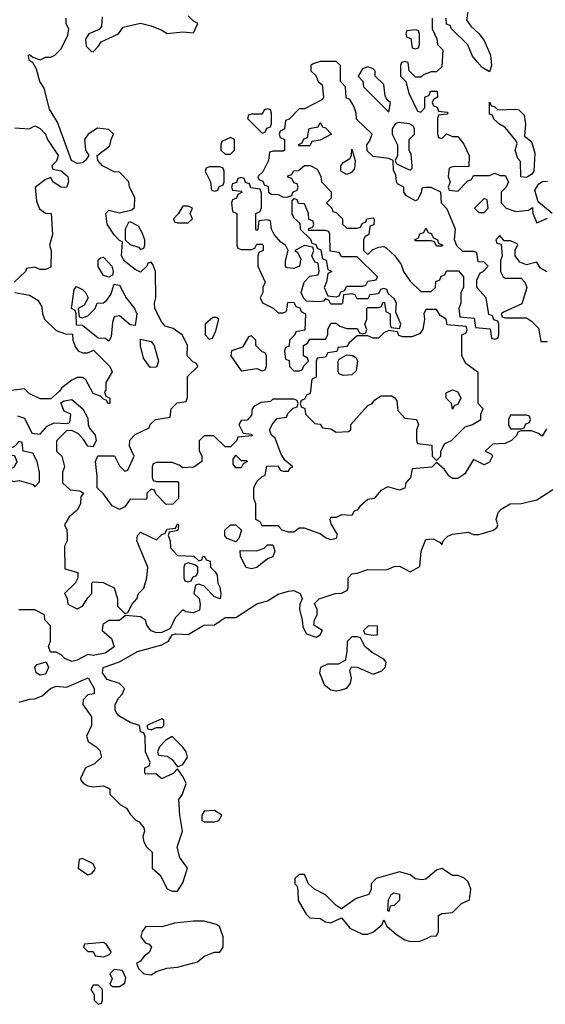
# Model space of a CAD drawing. Header units: inches. Extents: x 2701323 to 2964515, y 494916 to 722124.
# Tile 208 of 256: x 2772153 to 2774142, y 639694 to 643424. Entities that reach past the tile are written whole.
import ezdxf

# ---------------------------------------------------------------- set-up
doc = ezdxf.new("R2010")
doc.units = ezdxf.units.IN
doc.header["$MEASUREMENT"] = 0
doc.layers.add('C7673', color=7, linetype='Continuous')
doc.layers.add('C7674', color=7, linetype='Continuous')

msp = doc.modelspace()

# ---------------------------------------------------------------- linework, layer by layer
at = {"layer": 'C7673', "color": 2, "elevation": 2}
for points in [[(2772734.4, 640000), (2772690, 639988), (2772630, 639988.7), (2772616, 639970), (2772611.3, 639950), (2772627.1, 639927.1), (2772642, 639922), (2772651.3, 639910), (2772642, 639890), (2772623.5, 639876.5), (2772610, 639858), (2772594, 639850), (2772602, 639830), (2772622, 639810), (2772650, 639806), (2772670, 639818), (2772709, 639831), (2772750, 639834.8), (2772825.6, 639854.4), (2772850, 639876), (2772890, 639891.3), (2772910, 639892), (2772922, 639910), (2772922, 639950), (2772908.7, 639988.7), (2772896.4, 639996.4), (2772883.1, 640000)], [(2773387.9, 640000), (2773402.3, 639982.3), (2773450, 639959.1), (2773470, 639959.1), (2773492, 639968), (2773524, 639996), (2773525.3, 640000)], [(2773537, 640000), (2773542, 639990), (2773578, 639958), (2773610, 639938), (2773630, 639932), (2773667.3, 639932.7), (2773690, 639942), (2773710, 639952), (2773730, 639954), (2773738, 639970), (2773738, 640000)]]:
    msp.add_lwpolyline(points, dxfattribs=at)
for points in [[(2772470, 639928), (2772398, 639922), (2772394, 639910), (2772410, 639894), (2772430, 639894), (2772438, 639878), (2772470, 639874), (2772490, 639882), (2772498, 639890), (2772496.4, 639896.4), (2772480.4, 639920.4)], [(2772510, 639826), (2772494, 639810), (2772502, 639790), (2772494, 639770), (2772502, 639762), (2772530, 639762), (2772550, 639774), (2772554.6, 639794.6), (2772542, 639822)], [(2772450, 639766), (2772430, 639766), (2772422, 639750), (2772434, 639730), (2772434, 639710), (2772450, 639694), (2772462, 639698), (2772466, 639710), (2772466, 639750)]]:
    msp.add_lwpolyline(points, close=True, dxfattribs=at)
at = {"layer": 'C7674', "color": 2, "elevation": 2}
for points in [[(2773850.5, 643469.5), (2773843.6, 643423.6), (2773859.6, 643399.6), (2773890, 643372), (2773910, 643344.7), (2773934, 643290), (2773938, 643250), (2773930, 643226), (2773903.1, 643243.1), (2773884, 643264), (2773866, 643286), (2773848.4, 643328.4), (2773786, 643390), (2773782, 643402), (2773767.3, 643407.3), (2773766, 643430)], [(2774146, 641874), (2774130, 641846), (2774116.4, 641856.4), (2774090, 641866), (2774050, 641866), (2774038, 641862), (2774034, 641850), (2774014, 641830), (2773990, 641818), (2773943.6, 641816.4), (2773914, 641790), (2773938, 641778), (2773942, 641770), (2773930, 641748), (2773910, 641738), (2773870, 641758), (2773836.9, 641703.1), (2773810, 641686), (2773790, 641686), (2773776.4, 641696.4), (2773760.4, 641720.4), (2773730, 641746), (2773711.6, 641728.4), (2773638, 641722), (2773632, 641690), (2773614, 641670), (2773610, 641648.7), (2773590, 641642), (2773545.4, 641654.6), (2773519.6, 641640.4), (2773494, 641610), (2773470, 641606), (2773439.6, 641580.4), (2773430, 641566), (2773418, 641562), (2773410, 641546), (2773370, 641548), (2773350, 641538), (2773330, 641538), (2773326, 641530), (2773330, 641514), (2773354, 641474), (2773350, 641458), (2773330, 641454), (2773310, 641460.9), (2773290, 641476), (2773230, 641498), (2773210, 641498), (2773190, 641482), (2773170, 641482), (2773146, 641490), (2773130, 641506), (2773070, 641506), (2773062, 641522), (2773046, 641530), (2773046, 641590), (2773038, 641610), (2773038, 641650), (2773050, 641674), (2773070, 641694), (2773082, 641698), (2773087.3, 641732.7), (2773130, 641734), (2773138, 641718), (2773150, 641714), (2773170, 641714), (2773175.3, 641724.7), (2773186, 641730), (2773155.3, 641755.3), (2773140.2, 641780.2), (2773119, 641839), (2773106, 641850), (2773098, 641870), (2773110, 641894), (2773127.3, 641912.7), (2773162, 641918), (2773167.3, 641932.7), (2773187.3, 641952.7), (2773202, 641958), (2773206, 641970), (2773202, 641982), (2773190, 641986), (2773110, 641986), (2773102, 641978), (2773066.4, 641973.6), (2773039.6, 641960.4), (2773032, 641950), (2773030, 641926), (2773012.7, 641907.3), (2772990, 641906), (2772982, 641890), (2772998, 641858), (2773030, 641854), (2773032.7, 641847.3), (2772978, 641842), (2772974, 641830), (2772950, 641806), (2772930, 641806), (2772887.3, 641847.3), (2772850, 641848), (2772831.6, 641828.4), (2772831.6, 641791.6), (2772842, 641770), (2772842, 641750), (2772811.6, 641728.4), (2772770, 641726), (2772756.4, 641736.4), (2772730, 641746), (2772670, 641746), (2772658, 641742), (2772654, 641730), (2772654, 641690), (2772658, 641678), (2772670, 641674), (2772750, 641674), (2772754, 641670), (2772754, 641610), (2772731.6, 641588.4), (2772707.3, 641587.3), (2772667.3, 641627.3), (2772662, 641642), (2772650, 641646), (2772634, 641630), (2772634, 641610), (2772630, 641606), (2772570, 641608), (2772550, 641578), (2772530, 641568), (2772502, 641582), (2772470, 641628), (2772446, 641650), (2772446, 641694), (2772439, 641750), (2772448.4, 641771.6), (2772511.6, 641771.6), (2772530, 641734), (2772550, 641714), (2772562, 641718), (2772586, 641770), (2772568, 641808), (2772569.1, 641830.9), (2772590, 641852), (2772642, 641878), (2772646, 641890), (2772666, 641910), (2772722, 641918), (2772726, 641950), (2772748, 641972), (2772782, 641978), (2772787.3, 641992.7), (2772788, 642072), (2772826, 642110), (2772822, 642122), (2772807.3, 642127.3), (2772786, 642150), (2772788, 642190), (2772768.9, 642228.9), (2772733.6, 642253.6), (2772703.1, 642263.1), (2772690, 642278), (2772664, 642330), (2772662, 642350), (2772668, 642370), (2772666, 642470), (2772656.4, 642496.4), (2772650, 642506), (2772638, 642502), (2772634, 642490), (2772610, 642468), (2772590, 642478), (2772549.5, 642509.5), (2772538, 642530), (2772542, 642582), (2772530, 642588), (2772510, 642608.7), (2772484, 642650), (2772478, 642690), (2772490, 642702), (2772530, 642692), (2772576.4, 642703.6), (2772587.3, 642712.7), (2772588, 642750), (2772568, 642790), (2772566, 642810), (2772530, 642846), (2772510, 642848), (2772466, 642870), (2772448, 642890), (2772446, 642910), (2772493.6, 642946.4), (2772498, 642970), (2772508, 642990), (2772490, 643008), (2772446.4, 643013.6), (2772412, 642990), (2772398, 642970), (2772402, 642930), (2772414, 642910), (2772402, 642890), (2772390, 642882), (2772370, 642879), (2772348, 642890), (2772295.5, 643035.5), (2772265.6, 643085.6), (2772245.2, 643165.2), (2772229, 643190), (2772216.4, 643236.4), (2772202, 643262), (2772188, 643270), (2772186, 643290), (2772190, 643292), (2772202, 643282), (2772230, 643272), (2772250, 643282), (2772270, 643282), (2772286, 643290), (2772310, 643314), (2772334.6, 643365.4), (2772338, 643390), (2772328.4, 643408.4), (2772328, 643430)], [(2772464.7, 643435.3), (2772462, 643398), (2772452.7, 643387.3), (2772414, 643370), (2772402, 643350), (2772403.6, 643323.6), (2772423.6, 643303.6), (2772430, 643302), (2772450, 643322), (2772460.2, 643339.8), (2772526, 643370), (2772544, 643396), (2772609.1, 643410.9), (2772650, 643401), (2772690, 643384.7), (2772710, 643371.3), (2772770, 643378), (2772810, 643374), (2772826, 643410), (2772810, 643418), (2772790, 643438)], [(2773714, 643430), (2773714, 643390), (2773731.6, 643351.6), (2773734, 643330), (2773754, 643310), (2773750, 643246), (2773730, 643226), (2773710, 643226), (2773683.6, 643216.4), (2773670, 643206), (2773650, 643206), (2773626, 643230), (2773622, 643262), (2773610, 643266), (2773598, 643262), (2773594, 643250), (2773594, 643210), (2773614, 643190), (2773625.4, 643145.4), (2773658, 643078), (2773670, 643074), (2773686, 643090), (2773686, 643130), (2773702, 643138), (2773707.3, 643152.7), (2773732.7, 643152.7), (2773734, 643130), (2773718, 643122), (2773714, 643110), (2773718, 643098), (2773732.7, 643092.7), (2773738, 643078), (2773770, 643074), (2773774, 643070), (2773770, 643066), (2773738, 643062), (2773734, 643050), (2773734, 642990), (2773738, 642978), (2773750, 642974), (2773768, 642992), (2773790, 642982), (2773810, 642982), (2773832.7, 642952.7), (2773854, 642910), (2773852.7, 642867.3), (2773790, 642866), (2773778, 642862), (2773774, 642830), (2773782, 642810), (2773774, 642790), (2773778, 642778), (2773810, 642774), (2773847.3, 642812.7), (2773862, 642818), (2773870, 642834), (2773930, 642834), (2773950, 642842), (2773970, 642834), (2773990, 642834), (2774002, 642810), (2773994, 642790), (2773974, 642770), (2773974, 642730), (2773994, 642710), (2774030, 642698), (2774078, 642702), (2774092.7, 642712.7), (2774094, 642690), (2774110, 642654), (2774150, 642672)], [(2772134, 643014), (2772188.9, 643011.1), (2772210, 643022), (2772230, 643012), (2772250.7, 642990.7), (2772258, 642970), (2772298, 642910), (2772291.6, 642888.4), (2772274, 642870), (2772278, 642858), (2772310, 642852), (2772334, 642830), (2772337.3, 642810), (2772330, 642788.7), (2772309.5, 642789.5), (2772278, 642810), (2772270, 642826), (2772250, 642818), (2772211.1, 642788.9), (2772215.9, 642735.9), (2772227.7, 642707.7), (2772250, 642691.3), (2772271.3, 642690), (2772276, 642610), (2772264.7, 642570), (2772271.6, 642548.4), (2772270, 642486), (2772250, 642478), (2772230, 642478), (2772210, 642486), (2772178, 642482), (2772174, 642470), (2772132, 642430)], [(2774168, 642690), (2774114, 642734), (2774102, 642778), (2774117.2, 642802.8), (2774131.6, 642811.6), (2774150, 642812)], [(2774148.9, 642468.9), (2774123.1, 642483.1), (2774110, 642506), (2774070, 642495.3), (2774045.6, 642505.6), (2774028, 642530), (2774028, 642552), (2774038, 642570), (2774035.3, 642575.3), (2774010, 642586), (2773986, 642586), (2773970, 642606), (2773954, 642590), (2773958, 642578), (2773974, 642574), (2773978, 642530), (2773972, 642510), (2773972, 642470), (2773982, 642450), (2773990, 642444.7), (2774050, 642444.7), (2774064.7, 642430), (2774072, 642410), (2774052.7, 642347.3), (2773983.6, 642316.4), (2773974, 642310), (2773978, 642298), (2773990, 642294), (2774070, 642294), (2774090, 642282), (2774115.3, 642255.3), (2774124.7, 642204.7), (2774150, 642204.7)], [(2772134, 642390), (2772190, 642380.7), (2772221.6, 642361.6), (2772236.8, 642336.8), (2772238.8, 642310), (2772246, 642290), (2772290, 642246), (2772326, 642234), (2772352.7, 642232.7), (2772354, 642210), (2772363.6, 642183.6), (2772374, 642170), (2772390, 642162), (2772410, 642162), (2772431.6, 642171.6), (2772494, 642110), (2772502, 642090), (2772478, 642050), (2772478, 642022), (2772474, 642014), (2772478, 641998), (2772494, 641990), (2772494, 641970), (2772486, 641970), (2772482, 641982), (2772470, 641986), (2772458, 641998), (2772430, 642008), (2772402, 642062), (2772390, 642068.7), (2772370, 642069), (2772350, 642059), (2772312, 642030), (2772303.6, 642016.4), (2772270, 641988), (2772230, 641988), (2772188.4, 642008.4), (2772170, 642026), (2772110, 642018)], [(2772143.6, 641923.6), (2772170, 641914), (2772198, 641858), (2772230, 641854), (2772256.4, 641883.6), (2772283.1, 641896.9), (2772330, 641894), (2772342, 641898), (2772346, 641930), (2772321.2, 641941.2), (2772308, 641972), (2772320.4, 641979.6), (2772350, 641984.7), (2772392, 641950), (2772410, 641914), (2772411.3, 641890), (2772416.9, 641876.9), (2772438, 641850), (2772442, 641830), (2772430, 641806), (2772410, 641808), (2772394, 641834), (2772374.6, 641854.6), (2772350, 641868), (2772330, 641866), (2772291.6, 641828.4), (2772292, 641790), (2772311.3, 641770), (2772322, 641730), (2772314, 641710), (2772314, 641670), (2772343.6, 641643.6), (2772379.6, 641639.6), (2772394, 641630), (2772383.6, 641616.4), (2772382, 641590), (2772370, 641566), (2772339.6, 641540.4), (2772322, 641510), (2772331.1, 641491.1), (2772332, 641470), (2772332, 641450), (2772322, 641430), (2772323.6, 641343.6), (2772372, 641330), (2772372, 641310), (2772362, 641290), (2772322, 641250), (2772331.6, 641231.6), (2772334, 641210), (2772370, 641192), (2772390, 641202), (2772410, 641234), (2772426, 641250), (2772426, 641290), (2772430, 641294), (2772468.4, 641291.6), (2772510, 641272), (2772522, 641230), (2772522, 641202), (2772550, 641174), (2772562, 641178), (2772578, 641210), (2772595.3, 641230), (2772602, 641250), (2772622, 641270), (2772634, 641310), (2772638, 641350), (2772595.3, 641450), (2772598, 641470), (2772610, 641482), (2772670, 641454), (2772690, 641474), (2772702, 641478), (2772710, 641494), (2772742, 641498), (2772750, 641514), (2772754, 641510), (2772751.1, 641488.9), (2772718, 641482), (2772714, 641470), (2772722, 641450), (2772723.6, 641423.6), (2772750, 641394), (2772811.6, 641391.6), (2772830, 641374), (2772842, 641378), (2772846, 641390), (2772852, 641392), (2772858, 641378), (2772872.7, 641372.7), (2772874, 641350), (2772892.7, 641332.7), (2772899.6, 641319.6), (2772902, 641290), (2772910, 641274), (2772913.4, 641250), (2772910.8, 641230), (2772890, 641238), (2772850, 641278), (2772830, 641286), (2772818, 641282), (2772812, 641250), (2772831.1, 641231.1), (2772836, 641210), (2772833, 641187), (2772810, 641177.2), (2772781.2, 641181.2), (2772770, 641188), (2772741.4, 641158.6), (2772722, 641118), (2772690, 641102), (2772670, 641101.2), (2772649.4, 641109.4), (2772634, 641130), (2772628.9, 641148.9), (2772610, 641162), (2772552.7, 641167.3), (2772530, 641148), (2772490, 641148), (2772467.5, 641132.5), (2772464.7, 641110), (2772499.8, 641079.8), (2772510, 641048.7), (2772475.5, 641024.5), (2772430, 641016), (2772410, 641019), (2772370, 640997.2), (2772350, 640993.2), (2772323.7, 641003.7), (2772310, 641018), (2772290, 641028), (2772268.4, 641028.4), (2772262, 641050), (2772268.7, 641070), (2772268.4, 641128.4), (2772248, 641150), (2772246, 641170), (2772210, 641188), (2772148.7, 641188.7)], [(2772150, 640838.8), (2772189.5, 640850.5), (2772210, 640850.8), (2772238, 640862), (2772269.5, 640890.5), (2772290, 640899.1), (2772330, 640896), (2772411.3, 640931.3), (2772434, 640890), (2772434, 640870), (2772410, 640866), (2772392.7, 640847.3), (2772392, 640830), (2772423.6, 640783.6), (2772424.7, 640750), (2772404.7, 640710), (2772412, 640690), (2772442, 640670), (2772455.3, 640655.3), (2772462, 640630), (2772435.3, 640604.7), (2772402, 640590), (2772382, 640550), (2772383.6, 640543.6), (2772394, 640530), (2772410, 640522), (2772430, 640518), (2772470, 640522), (2772494, 640510), (2772494, 640490), (2772534, 640450), (2772556.9, 640436.9), (2772570, 640414), (2772591.6, 640391.6), (2772604.7, 640384.7), (2772622, 640362), (2772624.7, 640350), (2772618, 640330), (2772622, 640310), (2772632, 640290), (2772654, 640270), (2772654, 640210), (2772683.6, 640183.6), (2772710, 640132), (2772730, 640122), (2772750, 640122), (2772770, 640154), (2772788, 640210), (2772758, 640250), (2772748.7, 640288.7), (2772768.7, 640350), (2772758, 640410), (2772755.3, 640470), (2772768.7, 640490), (2772782, 640530), (2772772.9, 640552.9), (2772750, 640586), (2772734, 640570), (2772690, 640548), (2772667.3, 640567.3), (2772630, 640566), (2772626, 640570), (2772626, 640590), (2772642, 640598), (2772646, 640610), (2772628, 640650), (2772627.3, 640707.3), (2772622, 640722), (2772610, 640726), (2772606, 640750), (2772570, 640761.2), (2772527.2, 640787.2), (2772518.6, 640798.6), (2772513.2, 640810), (2772513.2, 640830), (2772526, 640854), (2772542, 640870), (2772548.7, 640890), (2772530, 640908.7), (2772484, 640924), (2772466, 640950), (2772468, 640970), (2772530, 640991), (2772598, 641030), (2772690, 641056), (2772715.3, 641070), (2772730, 641094), (2772742, 641098), (2772790, 641094.8), (2772849.2, 641130.8), (2772890, 641131.3), (2772930, 641158.8), (2772970, 641158.8), (2773050, 641210.8), (2773090, 641222.8), (2773130, 641247.3), (2773170, 641258.8), (2773190, 641261), (2773214, 641250), (2773222, 641230), (2773212, 641210), (2773211.3, 641190), (2773222, 641150), (2773223.6, 641123.6), (2773238, 641098), (2773274.6, 641085.4), (2773290, 641094), (2773298, 641110), (2773266, 641130), (2773268, 641150), (2773278, 641170), (2773278, 641190), (2773268, 641212), (2773286, 641230), (2773346, 641250), (2773370, 641251.3), (2773390, 641262), (2773395.3, 641270), (2773395.3, 641310), (2773410, 641324.7), (2773430, 641326.8), (2773470, 641340.7), (2773540.4, 641339.6), (2773570, 641352), (2773590, 641354), (2773630, 641332), (2773667.3, 641352.7), (2773672.3, 641410), (2773690, 641454.8), (2773716.8, 641456.8), (2773743.6, 641443.6), (2773750, 641434), (2773755.3, 641450), (2773772.9, 641467.1), (2773790, 641474.8), (2773850, 641482), (2773870, 641474), (2773890, 641474), (2773946, 641490), (2773959, 641501), (2773962, 641510), (2773955.3, 641530), (2773963.2, 641556.8), (2773974, 641570), (2774008.7, 641590), (2774050, 641591), (2774110, 641604.7), (2774170, 641644.7)], [(2773738, 640000), (2773738, 640030), (2773750, 640038), (2773790, 640042), (2773824.7, 640075.3), (2773855.3, 640090), (2773859.3, 640130), (2773850, 640158), (2773833.6, 640173.6), (2773810, 640182), (2773790, 640182), (2773750, 640208.7), (2773730, 640202), (2773690, 640168.7), (2773674.8, 640165.2), (2773650, 640169.2), (2773630, 640184), (2773590, 640195.3), (2773502, 640170), (2773482, 640150), (2773482, 640130), (2773474, 640110), (2773425.5, 640094.5), (2773370, 640055.3), (2773350, 640068.7), (2773310, 640109.2), (2773268, 640130), (2773246, 640150), (2773230, 640186), (2773210, 640186), (2773194, 640170), (2773194, 640150), (2773202, 640142), (2773205.4, 640125.4), (2773206.8, 640086.8), (2773236, 640036), (2773250, 640022), (2773290, 640018.8), (2773310, 640006.8), (2773330, 640002.8), (2773370, 640022), (2773387.9, 640000)], [(2772883.1, 640000), (2772850, 640009), (2772810, 640009.3), (2772738.8, 640001.2), (2772734.4, 640000)], [(2773525.3, 640000), (2773530, 640014), (2773537, 640000)]]:
    msp.add_lwpolyline(points, dxfattribs=at)
for points in [[(2773650, 643386), (2773618, 643382), (2773614, 643370), (2773618, 643358), (2773632.7, 643352.7), (2773638, 643318), (2773650, 643314), (2773662, 643318), (2773666, 643330), (2773666, 643370), (2773662, 643382)], [(2773350, 643266), (2773290, 643266), (2773263.6, 643256.4), (2773254, 643250), (2773254, 643230), (2773272.7, 643212.7), (2773282, 643190), (2773296.9, 643176.9), (2773302, 643130), (2773298, 643122), (2773230, 643086), (2773210, 643086), (2773172.7, 643047.3), (2773158, 643042), (2773154, 643010), (2773138, 643002), (2773134, 642990), (2773138, 642978), (2773154, 642970), (2773154, 642930), (2773150, 642926), (2773110, 642926), (2773098, 642922), (2773094, 642890), (2773072, 642848), (2773054, 642830), (2773058, 642818), (2773072.7, 642812.7), (2773078, 642798), (2773092.7, 642792.7), (2773094, 642770), (2773103.6, 642763.6), (2773130, 642762), (2773150, 642752), (2773167.3, 642752.7), (2773182, 642758), (2773186, 642770), (2773202, 642778), (2773206, 642790), (2773202, 642802), (2773190, 642806), (2773182, 642822), (2773167.3, 642827.3), (2773167.3, 642832.7), (2773182, 642838), (2773188.4, 642851.6), (2773207.3, 642852.7), (2773230, 642872), (2773251.6, 642871.6), (2773278, 642858), (2773291.6, 642831.6), (2773294, 642810), (2773331.6, 642771.6), (2773331.6, 642748.4), (2773314, 642730), (2773334, 642710), (2773338, 642698), (2773350, 642694), (2773374, 642670), (2773374, 642650), (2773390, 642634), (2773430, 642634), (2773442, 642638), (2773448, 642652), (2773462, 642658), (2773466, 642670), (2773490, 642674), (2773494, 642670), (2773492.7, 642647.3), (2773478, 642642), (2773474, 642610), (2773458, 642602), (2773454, 642590), (2773454, 642550), (2773470, 642534), (2773488, 642552), (2773510, 642562), (2773530, 642564.7), (2773539.8, 642559.8), (2773572, 642530), (2773596, 642496), (2773604.7, 642470), (2773630, 642434), (2773670, 642394), (2773710, 642394), (2773726, 642410), (2773727.3, 642432.7), (2773742, 642438), (2773747.3, 642452.7), (2773762, 642458), (2773767.3, 642472.7), (2773812.7, 642472.7), (2773832, 642450), (2773832, 642410), (2773822, 642390), (2773822, 642350), (2773814, 642330), (2773818, 642298), (2773872.7, 642292.7), (2773878, 642258), (2773932.7, 642252.7), (2773938, 642218), (2773950, 642214), (2773962, 642218), (2773966, 642230), (2773966, 642270), (2773962, 642282), (2773947.3, 642287.3), (2773942, 642302), (2773927.3, 642307.3), (2773918, 642370), (2773882, 642410), (2773883.1, 642436.9), (2773894.6, 642465.4), (2773906, 642470), (2773926, 642490), (2773910, 642506), (2773887.3, 642507.3), (2773882, 642542), (2773870, 642546), (2773830, 642546), (2773807.3, 642567.3), (2773798, 642590), (2773802, 642630), (2773770, 642706), (2773748.4, 642728.4), (2773746, 642770), (2773710, 642788), (2773690, 642788), (2773674, 642786), (2773671.6, 642768.4), (2773658, 642742), (2773650, 642738), (2773616.4, 642756.4), (2773606, 642770), (2773606, 642790), (2773582, 642802), (2773578, 642810), (2773576.4, 642836.4), (2773567.3, 642852.7), (2773566, 642890), (2773550, 642898), (2773490, 642906), (2773467.3, 642927.3), (2773466, 642950), (2773476.4, 642963.6), (2773486, 642990), (2773427.3, 643047.3), (2773426, 643070), (2773416.4, 643096.4), (2773402, 643122), (2773388.4, 643128.4), (2773386, 643170), (2773366, 643190), (2773366, 643250)], [(2773470, 643246), (2773450, 643238), (2773434, 643210), (2773451.6, 643191.6), (2773454, 643170), (2773550, 643074), (2773555.3, 643110), (2773542, 643122), (2773535.3, 643135.3), (2773530, 643178), (2773498, 643210), (2773498, 643230), (2773490, 643238)], [(2773962, 643082), (2774030, 643084.7), (2774042, 643082), (2774062, 643062), (2774066.8, 643030), (2774062.8, 642982.8), (2774090, 642962), (2774102, 642918), (2774098, 642850), (2774090, 642838), (2774070, 642826), (2774048.4, 642828.4), (2774047.3, 642887.3), (2774038, 642898), (2774028, 642930), (2774034.6, 642954.6), (2774030, 642966), (2773990, 643015.3), (2773968, 643028), (2773947.3, 643047.3), (2773942, 643062), (2773930, 643066), (2773930, 643112), (2773938, 643098), (2773950, 643094)], [(2773090, 643086), (2773078, 643082), (2773070, 643066), (2773030, 643066), (2773018, 643062), (2773014, 643050), (2773070, 642994), (2773082, 642998), (2773087.3, 643012.7), (2773102, 643018), (2773106, 643030), (2773106, 643070), (2773102, 643082)], [(2773210, 642946), (2773206, 642950), (2773222, 642958), (2773227.3, 642972.7), (2773242, 642978), (2773248, 643012), (2773282, 643018), (2773290, 643034), (2773298, 643018), (2773310, 643014), (2773332, 642990), (2773290, 642968), (2773258, 642962), (2773250, 642946)], [(2773586, 643034), (2773574, 643030), (2773562, 643010), (2773562, 642990), (2773582, 642950), (2773582, 642910), (2773574, 642890), (2773578, 642878), (2773630, 642854), (2773638, 642862), (2773638, 642870), (2773633.6, 642913.6), (2773626, 642930), (2773626, 642970), (2773646, 642990), (2773646, 643010), (2773642, 643022), (2773626, 643030)], [(2772950, 642978), (2772918, 642962), (2772914, 642950), (2772914, 642930), (2772930, 642914), (2772950, 642914), (2772966, 642930), (2772966, 642970)], [(2773390, 642838), (2773368, 642850), (2773368, 642870), (2773376.4, 642883.6), (2773402, 642898), (2773408.7, 642910), (2773410, 642934), (2773422, 642890), (2773419.6, 642860.4), (2773410, 642846)], [(2772910, 642866), (2772870, 642866), (2772858, 642862), (2772854, 642850), (2772874, 642810), (2772878, 642778), (2772890, 642774), (2772902, 642778), (2772907.3, 642792.7), (2772922, 642798), (2772926, 642810), (2772926, 642850), (2772922, 642862)], [(2772990, 642826), (2772978, 642822), (2772972.7, 642807.3), (2772958, 642802), (2772954, 642790), (2772958, 642778), (2772990, 642774), (2772994, 642770), (2772978, 642762), (2772972.7, 642747.3), (2772958, 642742), (2772954, 642730), (2772958, 642698), (2772974, 642690), (2772974, 642570), (2772978, 642558), (2772990, 642554), (2773030, 642554), (2773042, 642558), (2773050, 642574), (2773070, 642574), (2773074, 642570), (2773074, 642550), (2773058, 642542), (2773054, 642530), (2773054, 642490), (2773082, 642430), (2773072, 642410), (2773072, 642390), (2773062, 642370), (2773071.6, 642351.6), (2773111.6, 642331.6), (2773130, 642314), (2773150, 642314), (2773162, 642318), (2773167.3, 642352.7), (2773190, 642354), (2773198, 642338), (2773212.7, 642332.7), (2773218, 642318), (2773234, 642310), (2773232, 642248), (2773198, 642242), (2773194, 642230), (2773174, 642210), (2773172.7, 642187.3), (2773158, 642182), (2773154, 642170), (2773158, 642138), (2773172.7, 642132.7), (2773174, 642110), (2773190, 642094), (2773210, 642094), (2773222, 642098), (2773227.3, 642112.7), (2773246, 642130), (2773242, 642142), (2773226, 642150), (2773226, 642190), (2773242, 642198), (2773250, 642214), (2773310, 642214), (2773318, 642230), (2773318, 642250), (2773330, 642274), (2773350, 642274), (2773363.6, 642263.6), (2773390, 642254), (2773430, 642254), (2773438, 642238), (2773450, 642234), (2773462, 642238), (2773466, 642250), (2773458, 642270), (2773466, 642290), (2773466, 642330), (2773470, 642334), (2773510, 642334), (2773522, 642338), (2773527.3, 642352.7), (2773532.7, 642352.7), (2773538, 642318), (2773554, 642310), (2773554, 642270), (2773558, 642258), (2773590, 642254), (2773595.3, 642270), (2773576.4, 642316.4), (2773578, 642350), (2773570, 642366), (2773547.3, 642387.3), (2773542, 642402), (2773530, 642406), (2773518, 642402), (2773510, 642386), (2773478, 642382), (2773470, 642366), (2773430, 642366), (2773422, 642382), (2773410, 642386), (2773378, 642382), (2773374, 642350), (2773370, 642346), (2773330, 642346), (2773322, 642362), (2773310, 642366), (2773302, 642358), (2773285.4, 642354.6), (2773238, 642358), (2773227.3, 642367.3), (2773218, 642390), (2773228.7, 642430), (2773250, 642452), (2773282, 642458), (2773286, 642470), (2773282, 642502), (2773270, 642506), (2773258, 642530), (2773266, 642550), (2773262, 642562), (2773230, 642568), (2773194, 642550), (2773203.6, 642543.6), (2773216.9, 642516.9), (2773211.3, 642490), (2773190, 642481.2), (2773164, 642484), (2773158, 642490), (2773158, 642510), (2773168.7, 642550), (2773158, 642570), (2773141.2, 642581.2), (2773115.3, 642610), (2773106, 642630), (2773102, 642662), (2773090, 642666), (2773058, 642662), (2773054, 642630), (2773050, 642626), (2773046, 642630), (2773046, 642690), (2773062, 642698), (2773067.3, 642712.7), (2773067.3, 642767.3), (2773062, 642782), (2773027.3, 642787.3), (2773022, 642802), (2773007.3, 642807.3), (2773002, 642822)], [(2772790, 642718), (2772770, 642718), (2772752, 642688), (2772734, 642670), (2772738, 642658), (2772750, 642654), (2772790, 642654), (2772806, 642670), (2772798, 642690), (2772806, 642710)], [(2773190, 642746), (2773182, 642738), (2773182, 642690), (2773190, 642674), (2773212.7, 642652.7), (2773214, 642630), (2773252.7, 642592.7), (2773258, 642578), (2773272.7, 642572.7), (2773278, 642558), (2773292.7, 642552.7), (2773298, 642518), (2773312.7, 642512.7), (2773318, 642478), (2773334, 642470), (2773318, 642462), (2773314, 642430), (2773304.7, 642410), (2773318, 642378), (2773350, 642374), (2773362, 642378), (2773367.3, 642392.7), (2773382, 642398), (2773390, 642414), (2773450, 642414), (2773462, 642418), (2773470, 642434), (2773502, 642438), (2773506, 642450), (2773430, 642526), (2773370, 642526), (2773362, 642542), (2773327.3, 642547.3), (2773326, 642610), (2773322, 642622), (2773310, 642626), (2773246, 642626), (2773247.3, 642632.7), (2773262, 642638), (2773266, 642650), (2773262, 642662), (2773247.3, 642667.3), (2773246, 642690), (2773230, 642726), (2773207.3, 642727.3), (2773202, 642742)], [(2773910, 642746), (2773874, 642710), (2773890, 642694), (2773910, 642694), (2773926, 642710), (2773922, 642742)], [(2772570, 642658), (2772564.7, 642655.3), (2772552, 642630), (2772552, 642590), (2772570, 642572), (2772602, 642562), (2772610, 642554), (2772622, 642558), (2772626, 642570), (2772626, 642590), (2772616.4, 642616.4), (2772602, 642642)], [(2773730, 642566), (2773722, 642582), (2773710, 642586), (2773650, 642586), (2773646, 642590), (2773662, 642598), (2773667.3, 642612.7), (2773682, 642618), (2773690, 642634), (2773698, 642618), (2773710, 642614), (2773718, 642598), (2773734, 642590), (2773738, 642578), (2773754, 642570), (2773750, 642566)], [(2772490, 642448.7), (2772470, 642455.3), (2772449.4, 642489.4), (2772450, 642514), (2772458, 642522), (2772470, 642524.7), (2772500.7, 642490), (2772506, 642470), (2772503.6, 642456.4)], [(2772590, 642266), (2772570, 642268), (2772530, 642302), (2772510, 642298), (2772503.5, 642276.5), (2772498, 642222), (2772490, 642206), (2772476.4, 642216.4), (2772450, 642218), (2772390, 642266), (2772367.3, 642267.3), (2772366, 642310), (2772362, 642322), (2772348, 642330), (2772358, 642402), (2772367.3, 642412.7), (2772390, 642402), (2772402, 642390), (2772412, 642370), (2772396.9, 642343.1), (2772374, 642330), (2772378, 642298), (2772390, 642294), (2772410, 642302), (2772438, 642330), (2772446, 642350), (2772470, 642352), (2772480.4, 642359.6), (2772497.2, 642382.8), (2772510, 642422), (2772530, 642418), (2772554.8, 642370), (2772587.3, 642330), (2772595.5, 642310)], [(2773730, 642326), (2773690, 642326), (2773682, 642310), (2773684.7, 642290), (2773678, 642250), (2773666, 642234), (2773636.9, 642223.1), (2773602, 642222), (2773587.3, 642227.3), (2773582, 642242), (2773550, 642246), (2773530, 642238), (2773510, 642218), (2773490, 642218), (2773470, 642226), (2773430, 642226), (2773399.6, 642200.4), (2773390, 642186), (2773358, 642182), (2773352.7, 642167.3), (2773318, 642162), (2773310, 642146), (2773278, 642142), (2773274, 642130), (2773274, 642070), (2773258, 642062), (2773251.6, 642008.4), (2773238, 642002), (2773230, 641986), (2773218, 641982), (2773214, 641970), (2773218, 641958), (2773231.6, 641951.6), (2773234, 641930), (2773270, 641894), (2773290, 641892), (2773298, 641878), (2773330, 641874), (2773350, 641862), (2773396.4, 641863.6), (2773406, 641870), (2773406, 641890), (2773470, 641962), (2773486, 641970), (2773496.4, 641983.6), (2773520.4, 641999.6), (2773559.6, 641999.6), (2773572, 641992), (2773579.6, 641979.6), (2773583.6, 641943.6), (2773610, 641914), (2773654, 641910), (2773662, 641890), (2773654, 641870), (2773654, 641830), (2773658, 641818), (2773712.7, 641812.7), (2773714, 641770), (2773730, 641754), (2773746, 641770), (2773746, 641790), (2773762, 641818), (2773786, 641830), (2773838, 641882), (2773866, 641890), (2773898, 641910), (2773898, 641930), (2773906, 641950), (2773888, 641970), (2773887.3, 642087.3), (2773841.2, 642121.2), (2773826, 642150), (2773826, 642230), (2773842, 642238), (2773846, 642250), (2773842, 642262), (2773770, 642268), (2773766, 642290), (2773743.1, 642303.1)], [(2772896.4, 642296.4), (2772883.6, 642296.4), (2772854, 642270), (2772854, 642230), (2772870, 642214), (2772882, 642218), (2772894.6, 642245.4), (2772906, 642290)], [(2772646, 642106), (2772621.2, 642141.2), (2772609.1, 642189.1), (2772610, 642214), (2772650, 642204.7), (2772661, 642190), (2772678, 642130), (2772670, 642108)], [(2773030, 642226), (2773018, 642222), (2772996, 642184), (2772954, 642170), (2772952, 642150), (2772990, 642094), (2773050, 642102), (2773070, 642094), (2773082, 642098), (2773086, 642110), (2773086, 642150), (2773082, 642162), (2773070, 642166), (2773046, 642190), (2773046, 642210)], [(2773376.4, 642076.4), (2773362, 642082), (2773358, 642090), (2773358, 642130), (2773362, 642138), (2773390, 642154), (2773411.6, 642151.6), (2773424.7, 642144.7), (2773431.1, 642131.1), (2773426.4, 642093.6), (2773410, 642079)], [(2773790, 641948), (2773786, 641970), (2773766, 641990), (2773766, 642010), (2773790, 642022), (2773810, 642014), (2773822, 641990), (2773810, 641966), (2773798, 641962)], [(2774070, 641926), (2774010, 641926), (2774002, 641910), (2774002, 641890), (2774010, 641874), (2774050, 641874), (2774062, 641878), (2774067.3, 641892.7), (2774082, 641898), (2774086, 641910), (2774082, 641922)], [(2772150, 641826), (2772132.7, 641807.3), (2772094, 641790), (2772098, 641778), (2772132.7, 641772.7), (2772142, 641750), (2772131.6, 641728.4), (2772110, 641718), (2772090, 641726), (2772078, 641722), (2772074, 641710), (2772103.6, 641683.6), (2772130, 641674), (2772150, 641678), (2772203.6, 641663.6), (2772210, 641654), (2772227.3, 641672.7), (2772228, 641710), (2772218, 641750), (2772202, 641782), (2772166, 641790), (2772162, 641822)], [(2772990, 641754), (2773010, 641754), (2773014, 641750), (2772998, 641742), (2772990, 641726), (2772970, 641726), (2772960.4, 641740.4), (2772960.4, 641759.6), (2772970, 641774)], [(2772970, 641446), (2772938, 641458), (2772928.4, 641468.4), (2772928.7, 641490), (2772950, 641510.8), (2772970.9, 641510.9), (2772991.3, 641490), (2772982, 641458)], [(2773030, 641344), (2773009.2, 641349.2), (2772988, 641390), (2772987.3, 641412.7), (2773050, 641411.3), (2773078, 641422), (2773090, 641434), (2773110, 641434), (2773118, 641410), (2773110.8, 641389.2), (2773090, 641382), (2773050, 641349.3)], [(2772790, 641366), (2772778, 641362), (2772774, 641350), (2772774, 641310), (2772778, 641298), (2772790, 641294), (2772802, 641298), (2772807.3, 641312.7), (2772822, 641318), (2772826, 641330), (2772826, 641350), (2772818, 641358)], [(2773472.7, 641127.3), (2773454, 641110), (2773458, 641098), (2773490, 641092), (2773506, 641094), (2773506, 641126)], [(2773430, 641086), (2773410, 641086), (2773392, 641068), (2773391, 641029), (2773383.6, 640996.4), (2773358, 640982), (2773317.3, 640982.7), (2773290.7, 640969.3), (2773286.8, 640950), (2773305.2, 640905.2), (2773330, 640884.7), (2773350, 640881), (2773370, 640884.7), (2773390, 640891.3), (2773404, 640910), (2773408.7, 640930), (2773402, 640958), (2773408, 640972), (2773430, 640971.3), (2773490, 640944.7), (2773523.1, 640956.9), (2773535.3, 640970), (2773539, 640990), (2773530, 641002), (2773486.6, 641026.6), (2773458, 641050), (2773442, 641082)], [(2772230, 640941.2), (2772215.3, 640950), (2772209.2, 640970.8), (2772219, 640981), (2772252, 640992), (2772261, 640970), (2772250, 640945.2)], [(2772690, 640775.3), (2772634, 640750), (2772638, 640738), (2772650, 640734), (2772670, 640742), (2772690, 640742), (2772698, 640750), (2772698, 640770)], [(2772730, 640708), (2772705.4, 640694.6), (2772682, 640670), (2772674, 640650), (2772678, 640638), (2772710, 640634), (2772730, 640622), (2772750, 640594), (2772770, 640602), (2772788, 640630), (2772782, 640650), (2772770, 640668)], [(2772890, 640428), (2772850, 640426), (2772842, 640410), (2772842, 640390), (2772850, 640384.7), (2772890, 640384.7), (2772906, 640390), (2772918, 640410)], [(2772390, 640246), (2772378, 640242), (2772374, 640210), (2772410, 640184.7), (2772426, 640190), (2772436.4, 640203.6), (2772438, 640210), (2772430, 640226)], [(2773550, 640046), (2773546, 640050), (2773548, 640090), (2773558, 640110), (2773570, 640116), (2773590, 640111), (2773590, 640088.7), (2773570, 640068), (2773554, 640066)]]:
    msp.add_lwpolyline(points, close=True, dxfattribs=at)

doc.saveas('drawing.dxf')
